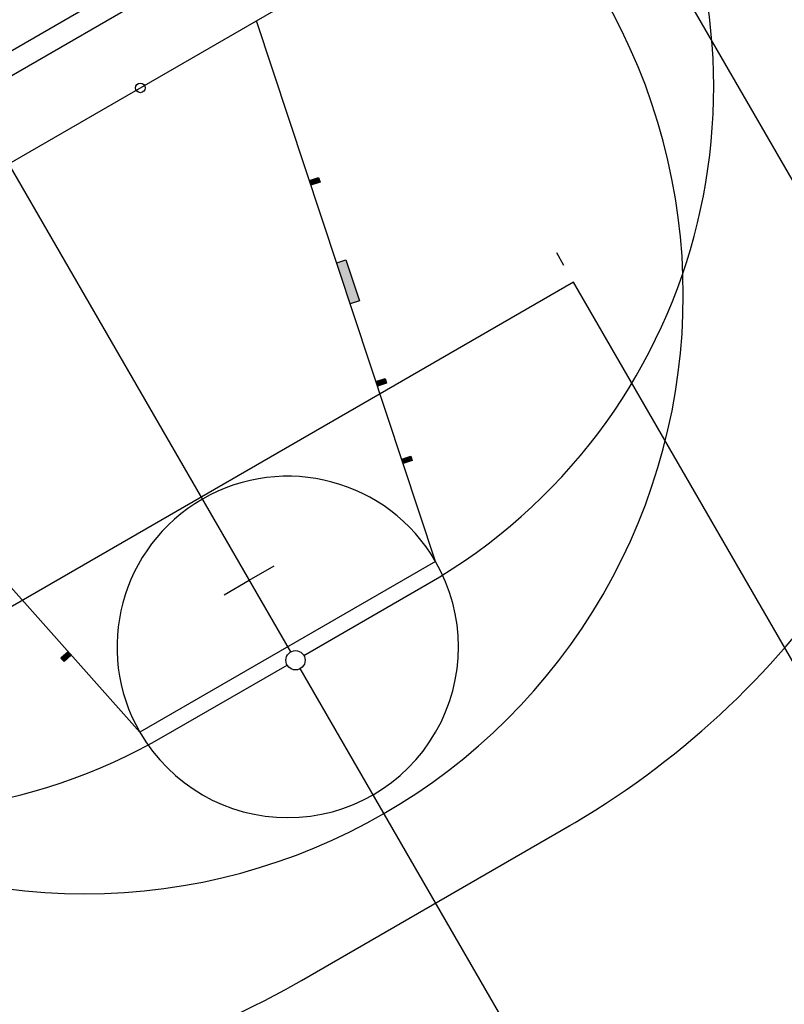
# Model space of a CAD drawing. Header units: millimetres. Extents: x -35 to 343, y 0 to 93.
# Tile 121 of 128: x 292 to 302, y 55 to 69. Entities that reach past the tile are written whole.
import ezdxf

# ---------------------------------------------------------------- set-up
doc = ezdxf.new("R2010")
doc.units = ezdxf.units.MM
doc.layers.add('A-PAREDE', color=5, linetype='Continuous')

msp = doc.modelspace()

# ---------------------------------------------------------------- hatches: boundary and pattern name
h = msp.add_hatch()
h.set_pattern_fill('_USER', color=1, scale=2.692308, angle=60, pattern_type=0)
h.set_pattern_definition([(60, (186.1593, -122.5635), (-2.331607, 1.346154), [])])
h.paths.add_polyline_path([(263.95609, 84.76907), (263.9033, 84.70018), (264.34951, 82.91059, -0.06116576), (264.41465, 82.91859, -0.41421356), (264.68388, 82.64936), (265.52907, 82.64936, -0.02346088), (265.13502, 83.14256)])
h.paths.add_polyline_path([(263.9033, 84.70018), (263.26689, 83.86957), (264.14554, 82.65734, -0.33604975), (264.34951, 82.91059)])
h.paths.add_polyline_path([(265.52907, 82.64936), (264.68388, 82.64936, -0.41421356), (264.41465, 82.38013), (264.41465, 82.29369, 0.22887091), (270.5084, 79.27635), (281.30387, 78.7829), (303.12267, 78.7829), (302.06026, 79.33215, 0.11737763), (299.03496, 80.08359), (270.51901, 80.36222, -0.21314438)])
h.paths.add_polyline_path([(303.12267, 78.7829), (281.30387, 78.7829), (298.73459, 77.98616, -0.11737763), (301.27179, 77.35596), (303.22816, 76.03574), (303.99449, 76.47833), (304.90334, 74.90528), (307.90093, 72.88242, -0.27843453), (310.95326, 67.90997), (311.89076, 62.81133), (313.90904, 59.31806), (313.83567, 69.197, 0.27843453), (310.19614, 75.12602)])
h.paths.add_polyline_path([(265.16883, 82.55186), (266.77508, 82.55186), (266.77508, 83.24536), (265.16883, 83.24536)], flags=9)
h.paths.add_polyline_path([(304.66486, 76.55948), (304.80395, 76.31865), (305.02118, 76.44412), (304.88209, 76.68494)], flags=24)
h.paths.add_polyline_path([(304.93985, 76.07726), (305.07894, 75.83644), (305.29617, 75.9619), (305.15708, 76.20272)], flags=24)
h = msp.add_hatch()
h.set_pattern_fill('_USER', color=1, scale=1.346154, angle=60, pattern_type=0)
h.set_pattern_definition([(60, (186.1593, -122.5635), (-1.1658034, 0.673077), [])])
h.paths.add_polyline_path([(264.34054, 82.39053, -0.34296907), (264.14554, 82.65734), (263.26689, 83.86957), (259.79178, 79.33401), (265.90357, 78.7829), (281.30387, 78.7829), (270.5084, 79.27635, -0.23297894)])
h.paths.add_polyline_path([(281.30387, 78.7829), (265.90357, 78.7829), (302.302, 75.50082), (303.22816, 76.03574), (301.27179, 77.35596, 0.11737763), (298.73459, 77.98616)])
h.paths.add_polyline_path([(307.90093, 72.88242), (304.90334, 74.90528), (311.89076, 62.81133), (310.95326, 67.90997, 0.27843453)])
at = {"layer": 'A-PAREDE'}
h = msp.add_hatch(color=252, dxfattribs=at)
h.dxf.hatch_style = 1
h.paths.add_polyline_path([(295.91795, 66.54103), (295.89765, 66.6052), (295.76986, 66.56289), (295.79101, 66.499)])
h = msp.add_hatch(color=252, dxfattribs=at)
h.dxf.hatch_style = 1
h.paths.add_polyline_path([(296.27846, 65.45507), (296.15066, 65.41276), (296.34106, 64.8377), (296.46886, 64.88001)])
h = msp.add_hatch(color=252, dxfattribs=at)
h.dxf.hatch_style = 1
h.paths.add_polyline_path([(296.8488, 63.72959), (296.82851, 63.79376), (296.70071, 63.75145), (296.72187, 63.68756)])
h = msp.add_hatch(color=252, dxfattribs=at)
h.dxf.hatch_style = 1
h.paths.add_polyline_path([(297.20845, 62.64335), (297.18815, 62.70753), (297.06036, 62.66522), (297.08152, 62.60132)])
h = msp.add_hatch(color=252, dxfattribs=at)
h.dxf.hatch_style = 1
h.paths.add_polyline_path([(292.43653, 59.91859), (292.39176, 59.96884), (292.29125, 59.87929), (292.33669, 59.82964)])

# ---------------------------------------------------------------- linework, layer by layer
at = {"layer": 'A-PAREDE', "color": 252}
for p, q in [((301.46988, 72.51899), (281.65304, 61.07366)), ((309.78519, 54.00346), (299.68637, 71.48891)), ((297.53545, 61.23031), (295.02941, 68.79926)), ((295.50674, 59.96534), (291.56146, 66.79633)), ((295.76986, 66.56289), (295.89765, 66.6052)), ((295.89765, 66.6052), (295.91795, 66.54103)), ((295.91795, 66.54103), (295.79101, 66.499)), ((299.33049, 65.37613), (299.22951, 65.55098)), ((296.15066, 65.41276), (296.27846, 65.45507)), ((296.27846, 65.45507), (296.46886, 64.88001)), ((299.46514, 65.14299), (289.04382, 59.12409)), ((306.87095, 52.32033), (299.46514, 65.14299)), ((293.39723, 58.84026), (288.09351, 64.79339)), ((296.468, 64.87972), (296.34106, 64.8377)), ((296.70071, 63.75145), (296.82851, 63.79376)), ((296.8488, 63.72959), (296.72187, 63.68756)), ((296.82851, 63.79376), (296.8488, 63.72959)), ((297.06036, 62.66522), (297.18815, 62.70753)), ((297.18815, 62.70753), (297.20845, 62.64335)), ((297.20845, 62.64335), (297.08152, 62.60132)), ((297.53545, 61.23031), (293.39723, 58.84026)), ((294.92774, 60.96784), (295.27745, 61.16982)), ((294.57803, 60.76587), (294.92774, 60.96784)), ((295.69063, 59.9161), (297.41586, 60.91252)), ((292.39176, 59.96884), (292.29125, 59.87929)), ((292.29125, 59.87929), (292.33669, 59.82964)), ((292.33669, 59.82964), (292.43653, 59.91859)), ((293.73226, 58.78503), (295.45749, 59.78145)), ((299.58667, 52.90121), (295.64139, 59.7322)), ((295.65729, 55.36545), (299.41583, 57.53622))]:
    msp.add_line(p, q, dxfattribs=at)
at = {"layer": 'A-PAREDE', "color": 4}
for points in [[(281.46546, 62.52911), (303.6992, 75.37491), (325.24917, 38.07585), (299.60607, 23.26025), (295.02332, 31.19215)], [(281.61694, 62.26683), (303.58846, 74.96113), (324.83539, 38.18659), (299.7168, 23.67403), (295.28557, 31.34367)]]:
    msp.add_lwpolyline(points, dxfattribs=at)
at = {"layer": 'A-PAREDE', "color": 252}
for centre, radius in [((293.40326, 67.86007), 0.06731), ((295.57406, 59.84877), 0.13462)]:
    msp.add_circle(centre, radius, dxfattribs=at)
for centre, radius, start, end in [((293.40326, 67.86007), 8.02306, 300.008842, 30.008842), ((292.62184, 64.96035), 8.37979, 210.008842, 30.008842), ((293.40326, 67.86007), 11.94709, 299.801325, 351.243633), ((295.46634, 60.03528), 2.38942, 30.008842, 210.008842), ((289.71966, 65.73258), 8.02306, 210.008842, 300.008842), ((295.46634, 60.03528), 2.38942, 210.008842, 30.008842), ((289.71966, 65.73258), 11.94709, 248.77405, 300.216359)]:
    msp.add_arc(centre, radius, start, end, dxfattribs=at)

doc.saveas('drawing.dxf')
